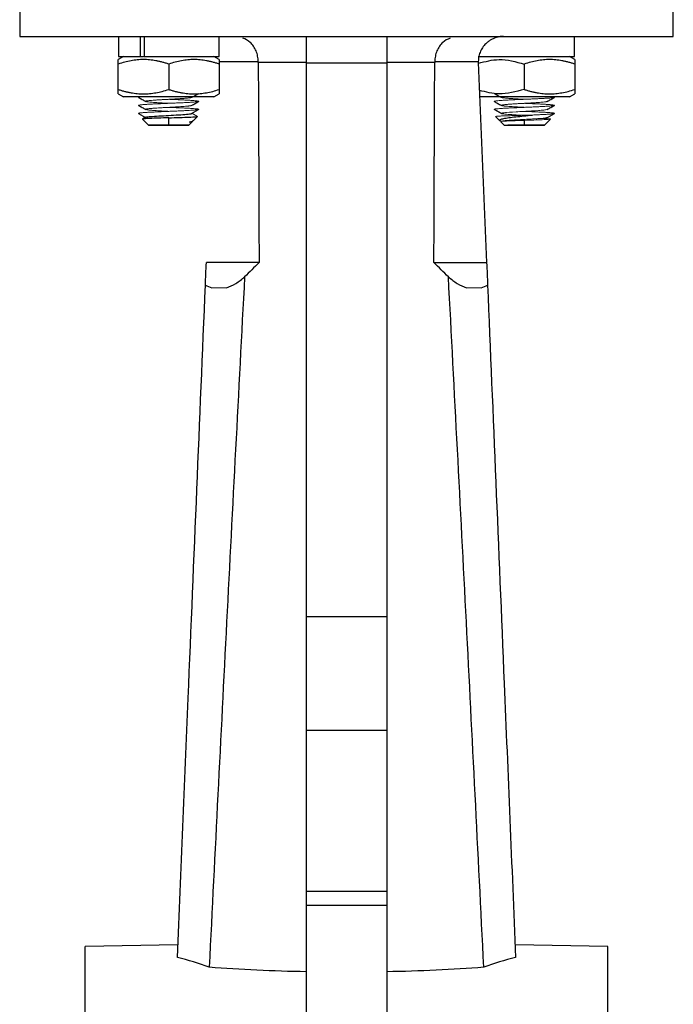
# Model space of a CAD drawing. Header units: millimetres. Extents: x 246 to 1260, y -378 to 663.
# Tile 9 of 22: x 389 to 454, y 139 to 237. Entities that reach past the tile are written whole.
import ezdxf

# ---------------------------------------------------------------- set-up
doc = ezdxf.new("R2010")
doc.units = ezdxf.units.MM

msp = doc.modelspace()

# ---------------------------------------------------------------- linework, layer by layer
at = {"color": 7, "linetype": 'Continuous', "lineweight": 25}
for p, q in [((388.565, 246.043), (388.565, 235.046)), ((453.565, 235.046), (453.565, 246.046)), ((388.565, 235.046), (453.565, 235.046)), ((398.387, 235.046), (398.387, 233.046)), ((400.587, 233.046), (400.587, 235.046)), ((400.938, 235.046), (400.938, 233.046)), ((408.387, 233.046), (408.387, 235.046)), ((417.065, 235.046), (417.065, 232.432)), ((425.065, 235.046), (425.065, 232.432)), ((443.743, 233.046), (443.743, 235.046)), ((398.887, 233.046), (398.364, 232.744)), ((398.364, 229.77), (398.364, 232.295)), ((398.387, 233.046), (400.587, 233.046)), ((400.587, 233.046), (400.872, 233.046)), ((400.938, 233.046), (408.387, 233.046)), ((403.387, 232.295), (403.387, 229.77)), ((408.41, 232.744), (407.887, 233.046)), ((408.41, 232.295), (408.41, 229.77)), ((417.065, 232.432), (417.065, 177.354)), ((417.065, 232.432), (425.065, 232.432)), ((425.065, 232.432), (425.065, 177.354)), ((429.846, 232.546), (434.171, 232.546)), ((434.163, 233.046), (443.743, 233.046)), ((434.173, 232.442), (435.002, 212.546)), ((438.743, 232.295), (438.743, 229.77)), ((443.766, 232.744), (443.243, 233.046)), ((443.766, 232.295), (443.766, 229.77)), ((398.364, 229.337), (398.894, 229.042)), ((407.881, 229.042), (408.41, 229.337)), ((443.236, 229.042), (443.766, 229.337)), ((400.39, 227.387), (401.069, 226.993)), ((405.647, 227.367), (406.336, 227.771)), ((435.747, 227.799), (436.439, 227.4)), ((435.794, 227.771), (436.483, 227.367)), ((441.04, 226.981), (441.74, 227.387)), ((400.789, 226.825), (401.389, 226.225)), ((401.09, 227.005), (400.818, 226.847)), ((403.387, 226.228), (403.387, 226.952)), ((405.384, 226.225), (405.725, 226.566)), ((405.818, 226.659), (406.232, 227.073)), ((435.897, 227.073), (436.311, 226.659)), ((436.405, 226.566), (436.745, 226.225)), ((438.743, 226.698), (438.743, 226.228)), ((440.741, 226.225), (441.341, 226.825)), ((407.127, 212.546), (407.127, 212.546)), ((417.065, 177.354), (417.065, 166.041)), ((417.065, 177.354), (425.065, 177.354)), ((425.065, 177.354), (425.065, 166.041)), ((417.065, 166.041), (417.065, 150.041)), ((417.065, 166.041), (425.065, 166.041)), ((425.065, 166.041), (425.065, 150.041)), ((417.065, 150.041), (417.065, 148.647)), ((417.065, 150.041), (425.065, 150.041)), ((425.065, 150.041), (425.065, 148.647)), ((417.065, 148.647), (417.065, 125.88)), ((417.065, 148.647), (425.065, 148.647)), ((425.065, 148.647), (425.065, 125.88)), ((404.301, 144.707), (395.065, 144.546)), ((395.065, -4.454), (395.065, 144.546)), ((447.065, 144.546), (437.829, 144.707)), ((447.065, 70.046), (447.065, 144.546))]:
    msp.add_line(p, q, dxfattribs=at)
at = {"color": 8, "linetype": 'Continuous', "lineweight": 25}
for p, q in [((408.467, 232.546), (412.284, 232.546)), ((438.743, 226.698), (438.743, 226.793))]:
    msp.add_line(p, q, dxfattribs=at)
at = {"color": 144, "linetype": 'Continuous', "lineweight": 18}
for p, q in [((405.691, 227.399), (406.238, 227.083)), ((407.657, 210.046), (409.136, 210.046)), ((409.136, 210.046), (407.657, 210.046)), ((432.993, 210.046), (434.473, 210.046)), ((434.473, 210.046), (432.993, 210.046))]:
    msp.add_line(p, q, dxfattribs=at)
at = {"color": 144, "linetype": 'Continuous', "lineweight": 18, "flags": 128}
msp.add_lwpolyline([(441.026, 227.811), (441.039, 227.806), (441.044, 227.784), (441.022, 227.773), (440.984, 227.763), (440.86, 227.741), (440.773, 227.73), (440.675, 227.719), (440.436, 227.698), (440.295, 227.687), (440.148, 227.676), (439.821, 227.655), (439.642, 227.644), (439.463, 227.633), (439.084, 227.612), (438.887, 227.601), (438.696, 227.59), (438.309, 227.569), (438.116, 227.558), (437.934, 227.547), (437.583, 227.526), (437.416, 227.515), (437.264, 227.504), (436.987, 227.483), (436.865, 227.472), (436.761, 227.461), (436.59, 227.44), (436.527, 227.429), (436.468, 227.414), (436.439, 227.399), (436.439, 227.399)], dxfattribs=at)
at = {"color": 7, "linetype": 'Continuous', "lineweight": 25}
for points, knots in [([(436.671, 235.046), (436.617, 235.045), (436.508, 235.043), (436.345, 235.026), (436.183, 234.999), (436.023, 234.962), (435.865, 234.914), (435.711, 234.856), (435.56, 234.787), (435.414, 234.708), (435.272, 234.62), (435.137, 234.522), (434.986, 234.396), (434.823, 234.236), (434.657, 234.035), (434.512, 233.816), (434.391, 233.582), (434.294, 233.335), (434.224, 233.078), (434.18, 232.814), (434.174, 232.635), (434.171, 232.546)], [0, 0, 0, 0, 0.046594, 0.09292, 0.138948, 0.18465, 0.229999, 0.274969, 0.319539, 0.36369, 0.407408, 0.450685, 0.493515, 0.558946, 0.623543, 0.687377, 0.750554, 0.813218, 0.875543, 0.937731, 1, 1, 1, 1]), ([(412.284, 232.546), (412.273, 232.73), (412.252, 233.1), (412.086, 233.622), (411.831, 234.085), (411.409, 234.571), (411.011, 234.763), (410.758, 234.886)], [0, 0, 0, 0, 0.165212, 0.332699, 0.505587, 0.68578, 1, 1, 1, 1]), ([(431.364, 234.881), (431.114, 234.76), (430.718, 234.569), (430.299, 234.085), (430.044, 233.622), (429.878, 233.1), (429.857, 232.73), (429.846, 232.546)], [0, 0, 0, 0, 0.312033, 0.492806, 0.666247, 0.834267, 1, 1, 1, 1]), ([(403.387, 232.295), (403.278, 232.33), (403.063, 232.4), (402.742, 232.49), (402.424, 232.568), (402.009, 232.652), (401.494, 232.725), (400.875, 232.753), (400.258, 232.725), (399.635, 232.637), (399.002, 232.496), (398.58, 232.363), (398.364, 232.295)], [0, 0, 0, 0, 0.066532, 0.131334, 0.194788, 0.257328, 0.379522, 0.50007, 0.620608, 0.742791, 0.868725, 1, 1, 1, 1]), ([(398.364, 232.295), (398.364, 232.33), (398.364, 232.4), (398.364, 232.49), (398.364, 232.567), (398.364, 232.638), (398.365, 232.696), (398.365, 232.736), (398.364, 232.741), (398.364, 232.744)], [0, 0, 0, 0, 0.132605, 0.261773, 0.388259, 0.512926, 0.677277, 0.838592, 1, 1, 1, 1]), ([(408.41, 232.295), (408.301, 232.33), (408.086, 232.4), (407.765, 232.49), (407.447, 232.568), (407.032, 232.652), (406.516, 232.725), (405.899, 232.753), (405.28, 232.725), (404.658, 232.637), (404.024, 232.496), (403.603, 232.363), (403.387, 232.295)], [0, 0, 0, 0, 0.066532, 0.131334, 0.194788, 0.257328, 0.379522, 0.50007, 0.620608, 0.742791, 0.868725, 1, 1, 1, 1]), ([(408.41, 232.744), (408.41, 232.743), (408.41, 232.741), (408.41, 232.727), (408.41, 232.704), (408.41, 232.671), (408.41, 232.608), (408.41, 232.495), (408.41, 232.363), (408.41, 232.295)], [0, 0, 0, 0, 0.097436, 0.194367, 0.291502, 0.389525, 0.48909, 0.739264, 1, 1, 1, 1]), ([(417.065, 232.444), (416.839, 232.445), (416.385, 232.446), (415.703, 232.447), (415.021, 232.448), (414.338, 232.45), (413.653, 232.452), (412.968, 232.454), (412.512, 232.456), (412.284, 232.456)], [0, 0, 0, 0, 0.14148, 0.28342, 0.425819, 0.568677, 0.711994, 0.855768, 1, 1, 1, 1]), ([(429.846, 232.456), (429.618, 232.456), (429.162, 232.454), (428.477, 232.452), (427.792, 232.45), (427.109, 232.448), (426.427, 232.447), (425.745, 232.446), (425.291, 232.445), (425.065, 232.444)], [0, 0, 0, 0, 0.144213, 0.287975, 0.431285, 0.574143, 0.716548, 0.858501, 1, 1, 1, 1]), ([(434.176, 232.377), (434.861, 232.554), (436.383, 232.948), (437.905, 232.527), (438.743, 232.295)], [0, 0, 0, 0, 0.449958, 1, 1, 1, 1]), ([(443.766, 232.295), (443.657, 232.33), (443.442, 232.4), (443.12, 232.49), (442.803, 232.568), (442.387, 232.652), (441.871, 232.725), (441.254, 232.753), (440.636, 232.725), (440.014, 232.637), (439.38, 232.496), (438.958, 232.363), (438.743, 232.295)], [0, 0, 0, 0, 0.066532, 0.131334, 0.194788, 0.257328, 0.379522, 0.50007, 0.620608, 0.742791, 0.868725, 1, 1, 1, 1]), ([(443.766, 232.744), (443.766, 232.743), (443.765, 232.741), (443.765, 232.727), (443.765, 232.704), (443.765, 232.671), (443.766, 232.608), (443.765, 232.495), (443.765, 232.363), (443.766, 232.295)], [0, 0, 0, 0, 0.097436, 0.194367, 0.291502, 0.389525, 0.48909, 0.739264, 1, 1, 1, 1]), ([(398.364, 229.77), (398.473, 229.736), (398.688, 229.669), (399.009, 229.582), (399.326, 229.507), (399.742, 229.426), (400.258, 229.356), (400.875, 229.328), (401.494, 229.355), (402.116, 229.441), (402.75, 229.576), (403.172, 229.704), (403.387, 229.77)], [0, 0, 0, 0, 0.066349, 0.131006, 0.194348, 0.256807, 0.379183, 0.499961, 0.620748, 0.743135, 0.868961, 1, 1, 1, 1]), ([(398.364, 229.337), (398.364, 229.338), (398.364, 229.34), (398.365, 229.353), (398.365, 229.376), (398.364, 229.407), (398.364, 229.467), (398.365, 229.577), (398.364, 229.705), (398.364, 229.77)], [0, 0, 0, 0, 0.097242, 0.193977, 0.290898, 0.388681, 0.487968, 0.738799, 1, 1, 1, 1]), ([(403.387, 229.77), (403.496, 229.736), (403.711, 229.669), (404.032, 229.582), (404.349, 229.507), (404.765, 229.426), (405.28, 229.356), (405.899, 229.328), (406.516, 229.355), (407.139, 229.441), (407.773, 229.576), (408.195, 229.704), (408.41, 229.77)], [0, 0, 0, 0, 0.066349, 0.131006, 0.194349, 0.256807, 0.379184, 0.499961, 0.620749, 0.743135, 0.868961, 1, 1, 1, 1]), ([(405.678, 228.977), (405.795, 229.045), (406.021, 229.176), (406.247, 229.307), (406.356, 229.37)], [0, 0, 0, 0, 0.518597, 1, 1, 1, 1]), ([(408.41, 229.77), (408.41, 229.736), (408.41, 229.669), (408.41, 229.583), (408.41, 229.509), (408.41, 229.44), (408.41, 229.383), (408.41, 229.344), (408.41, 229.339), (408.41, 229.337)], [0, 0, 0, 0, 0.131774, 0.260211, 0.386049, 0.51013, 0.675391, 0.837632, 1, 1, 1, 1]), ([(438.743, 229.77), (437.905, 229.544), (436.421, 229.144), (434.936, 229.512), (434.289, 229.672)], [0, 0, 0, 0, 0.56396, 1, 1, 1, 1]), ([(435.749, 229.385), (435.866, 229.317), (436.101, 229.181), (436.335, 229.045), (436.452, 228.977)], [0, 0, 0, 0, 0.50016, 1, 1, 1, 1]), ([(438.743, 229.77), (438.851, 229.736), (439.066, 229.669), (439.387, 229.582), (439.704, 229.507), (440.12, 229.426), (440.635, 229.356), (441.254, 229.328), (441.872, 229.355), (442.495, 229.441), (443.128, 229.576), (443.55, 229.704), (443.766, 229.77)], [0, 0, 0, 0, 0.066349, 0.131006, 0.194349, 0.256807, 0.379184, 0.499961, 0.620749, 0.743135, 0.868961, 1, 1, 1, 1]), ([(443.766, 229.77), (443.766, 229.736), (443.766, 229.669), (443.765, 229.583), (443.765, 229.509), (443.766, 229.44), (443.765, 229.383), (443.765, 229.344), (443.765, 229.339), (443.766, 229.337)], [0, 0, 0, 0, 0.131774, 0.260211, 0.386049, 0.51013, 0.675391, 0.837632, 1, 1, 1, 1]), ([(407.887, 229.046), (407.886, 229.046), (407.884, 229.046), (407.869, 229.046), (407.845, 229.046), (407.81, 229.046), (407.765, 229.046), (407.711, 229.046), (407.647, 229.046), (407.545, 229.046), (407.39, 229.046), (407.159, 229.046), (406.886, 229.046), (406.472, 229.046), (405.872, 229.046), (405.073, 229.046), (404.236, 229.046), (403.387, 229.046), (402.539, 229.046), (401.702, 229.046), (400.902, 229.046), (400.303, 229.046), (399.888, 229.046), (399.616, 229.046), (399.385, 229.046), (399.2, 229.046), (399.059, 229.046), (398.96, 229.046), (398.898, 229.046), (398.891, 229.046), (398.887, 229.046)], [0, 0, 0, 0, 0.015126, 0.030153, 0.045113, 0.060041, 0.07497, 0.089934, 0.104966, 0.120101, 0.152259, 0.184454, 0.217296, 0.250177, 0.315812, 0.380082, 0.440031, 0.500016, 0.559964, 0.61995, 0.684221, 0.749856, 0.782698, 0.815578, 0.847737, 0.879932, 0.910077, 0.939957, 0.969841, 1, 1, 1, 1]), ([(400.389, 228.987), (400.507, 228.919), (400.741, 228.783), (400.976, 228.647), (401.093, 228.579)], [0, 0, 0, 0, 0.500188, 1, 1, 1, 1]), ([(400.389, 228.187), (400.506, 228.12), (400.741, 227.984), (400.975, 227.848), (401.093, 227.78)], [0, 0, 0, 0, 0.500176, 1, 1, 1, 1]), ([(405.677, 228.177), (405.795, 228.245), (406.029, 228.381), (406.264, 228.517), (406.381, 228.585)], [0, 0, 0, 0, 0.499828, 1, 1, 1, 1]), ([(443.243, 229.046), (443.242, 229.046), (443.24, 229.046), (443.224, 229.046), (443.2, 229.046), (443.165, 229.046), (443.121, 229.046), (443.066, 229.046), (443.002, 229.046), (442.9, 229.046), (442.745, 229.046), (442.514, 229.046), (442.242, 229.046), (441.827, 229.046), (441.228, 229.046), (440.428, 229.046), (439.591, 229.046), (438.743, 229.046), (437.894, 229.046), (437.057, 229.046), (436.258, 229.046), (435.658, 229.046), (435.244, 229.046), (434.971, 229.046), (434.74, 229.046), (434.556, 229.046), (434.414, 229.046), (434.315, 229.046), (434.254, 229.046), (434.246, 229.046), (434.243, 229.046)], [0, 0, 0, 0, 0.015126, 0.030153, 0.045113, 0.060041, 0.07497, 0.089934, 0.104966, 0.120101, 0.152259, 0.184454, 0.217296, 0.250177, 0.315812, 0.380082, 0.440031, 0.500016, 0.559964, 0.61995, 0.684221, 0.749856, 0.782698, 0.815578, 0.847737, 0.879932, 0.910077, 0.939957, 0.969841, 1, 1, 1, 1]), ([(435.749, 228.585), (435.866, 228.517), (436.101, 228.381), (436.335, 228.245), (436.452, 228.177)], [0, 0, 0, 0, 0.500172, 1, 1, 1, 1]), ([(441.037, 228.579), (441.154, 228.647), (441.389, 228.783), (441.623, 228.919), (441.741, 228.987)], [0, 0, 0, 0, 0.499812, 1, 1, 1, 1]), ([(441.037, 227.78), (441.155, 227.848), (441.389, 227.984), (441.624, 228.12), (441.741, 228.187)], [0, 0, 0, 0, 0.499824, 1, 1, 1, 1]), ([(401.127, 226.967), (401.058, 226.986), (401.071, 227.024), (401.535, 227.08), (402.353, 227.136), (403.37, 227.192), (404.39, 227.248), (405.217, 227.304), (405.645, 227.355), (405.703, 227.386), (405.691, 227.399)], [0.8492937, 0.8492937, 0.8492937, 0.8492937, 0.8688855, 0.8884773, 0.9080691, 0.927661, 0.9472528, 0.9668446, 0.9864364, 1.0000002, 1.0000002, 1.0000002, 1.0000002]), ([(436.474, 226.594), (436.442, 226.603), (436.303, 226.642), (436.254, 226.709), (436.35, 226.796), (436.676, 226.882), (437.201, 226.969), (437.893, 227.056), (438.705, 227.142), (439.267, 227.199), (439.551, 227.228)], [0, 0, 0, 0, 0.038002, 0.162523, 0.29134, 0.424457, 0.561879, 0.703608, 0.849647, 1, 1, 1, 1]), ([(403.387, 226.952), (403.034, 226.942), (402.333, 226.921), (401.449, 226.889), (400.926, 226.857), (400.713, 226.836), (400.789, 226.825), (400.789, 226.825)], [0, 0, 0, 0, 0.2544501, 0.5059275, 0.7544322, 0.9999643, 1, 1, 1, 1]), ([(403.387, 226.228), (403.345, 226.228), (403.261, 226.228), (403.136, 226.228), (403.012, 226.228), (402.89, 226.228), (402.769, 226.228), (402.562, 226.228), (402.281, 226.228), (401.963, 226.228), (401.703, 226.228), (401.52, 226.228), (401.41, 226.228), (401.375, 226.228), (401.41, 226.228), (401.519, 226.228), (401.703, 226.228), (401.963, 226.228), (402.281, 226.228), (402.599, 226.228), (402.888, 226.228), (403.135, 226.228), (403.303, 226.228), (403.387, 226.228)], [0, 0, 0, 0, 0.020143, 0.040132, 0.060045, 0.079962, 0.099964, 0.120131, 0.185069, 0.250093, 0.315032, 0.380056, 0.44, 0.500029, 0.559973, 0.620002, 0.68494, 0.749964, 0.814903, 0.879927, 0.92004, 0.95985, 1, 1, 1, 1]), ([(403.387, 226.952), (403.755, 226.963), (404.128, 226.974), (404.822, 226.996), (405.143, 227.007), (405.678, 227.028), (405.892, 227.039), (406.177, 227.061), (406.248, 227.072), (406.238, 227.083)], [0, 0, 0, 0, 0.25, 0.25, 0.5, 0.5, 0.75, 0.75, 1, 1, 1, 1]), ([(403.387, 226.228), (403.649, 226.228), (403.91, 226.228), (404.394, 226.228), (404.616, 226.228), (404.986, 226.228), (405.134, 226.228), (405.335, 226.228), (405.387, 226.228), (405.387, 226.228), (405.335, 226.228), (405.134, 226.228), (404.986, 226.228), (404.616, 226.228), (404.394, 226.228), (403.91, 226.228), (403.649, 226.228), (403.387, 226.228)], [0, 0, 0, 0, 0.125, 0.125, 0.25, 0.25, 0.375, 0.375, 0.5, 0.5, 0.625, 0.625, 0.75, 0.75, 0.875, 0.875, 1, 1, 1, 1]), ([(405.458, 226.535), (405.574, 226.564), (405.759, 226.611), (405.793, 226.655), (405.806, 226.671)], [0, 0, 0, 0, 0.625365, 1, 1, 1, 1]), ([(405.458, 226.535), (405.561, 226.548), (405.66, 226.566), (405.69, 226.584), (405.693, 226.589)], [0.69858728, 0.69858728, 0.69858728, 0.69858728, 0.71215089, 0.71742559, 0.71742559, 0.71742559, 0.71742559]), ([(405.719, 226.572), (405.71, 226.566), (405.691, 226.554), (405.541, 226.542), (405.458, 226.535)], [0, 0, 0, 0, 0.44635, 1, 1, 1, 1]), ([(436.743, 226.228), (436.773, 226.228), (436.833, 226.228), (437.296, 226.228), (437.957, 226.228), (438.481, 226.228), (438.743, 226.228)], [0, 0, 0, 0, 0.249973, 0.499982, 0.749991, 1, 1, 1, 1]), ([(438.743, 226.228), (438.484, 226.228), (437.966, 226.228), (437.379, 226.228), (437.179, 226.228), (437.112, 226.228)], [0, 0, 0, 0, 0.4, 0.8, 1, 1, 1, 1]), ([(438.743, 226.228), (438.785, 226.228), (438.869, 226.228), (438.994, 226.228), (439.118, 226.228), (439.24, 226.228), (439.361, 226.228), (439.568, 226.228), (439.849, 226.228), (440.167, 226.228), (440.427, 226.228), (440.61, 226.228), (440.72, 226.228), (440.755, 226.228), (440.72, 226.228), (440.611, 226.228), (440.427, 226.228), (440.167, 226.228), (439.849, 226.228), (439.531, 226.228), (439.242, 226.228), (438.994, 226.228), (438.827, 226.228), (438.743, 226.228)], [0, 0, 0, 0, 0.020143, 0.040132, 0.060045, 0.079962, 0.099964, 0.120131, 0.185069, 0.250093, 0.315032, 0.380056, 0.44, 0.500029, 0.559973, 0.620002, 0.68494, 0.749964, 0.814903, 0.879927, 0.92004, 0.95985, 1, 1, 1, 1]), ([(412.367, 212.546), (412.312, 212.546), (412.151, 212.546), (411.75, 212.546), (411.59, 212.546), (411.226, 212.546), (411.021, 212.546), (410.565, 212.546), (410.311, 212.546), (409.767, 212.546), (409.187, 212.546), (408.539, 212.546), (407.856, 212.546), (407.497, 212.546), (407.127, 212.546)], [0, 0, 0, 0, 0.25, 0.25, 0.375, 0.375, 0.5, 0.5, 0.625, 0.625, 0.75, 0.875, 0.875, 1, 1, 1, 1]), ([(429.763, 212.546), (429.818, 212.546), (429.979, 212.546), (430.38, 212.546), (430.54, 212.546), (430.904, 212.546), (431.109, 212.546), (431.565, 212.546), (431.819, 212.546), (432.363, 212.546), (432.943, 212.546), (433.591, 212.546), (434.274, 212.546), (434.633, 212.546), (435.002, 212.546)], [0, 0, 0, 0, 0.25, 0.25, 0.375, 0.375, 0.5, 0.5, 0.625, 0.625, 0.75, 0.875, 0.875, 1, 1, 1, 1]), ([(410.931, 211.14), (410.328, 199.697), (409.732, 188.254), (408.558, 165.366), (407.981, 153.921), (407.414, 142.476)], [0, 0, 0, 0, 0.5, 0.5, 1, 1, 1, 1]), ([(409.136, 210.046), (409.452, 210.143), (409.757, 210.295), (410.353, 210.67), (410.645, 210.893), (410.932, 211.139)], [0, 0, 0, 0, 0.5, 0.5, 1, 1, 1, 1]), ([(431.199, 211.138), (431.486, 210.892), (431.777, 210.669), (432.373, 210.294), (432.677, 210.143), (432.993, 210.046)], [0, 0, 0, 0, 0.5, 0.5, 1, 1, 1, 1]), ([(434.716, 142.476), (434.149, 153.921), (433.573, 165.366), (432.399, 188.253), (431.803, 199.696), (431.2, 211.139)], [0, 0, 0, 0, 0.5, 0.5, 1, 1, 1, 1]), ([(404.248, 143.448), (404.611, 152.16), (405.561, 174.96), (406.477, 196.93), (407.035, 210.32)], [0.2703057, 0.2703057, 0.2703057, 0.2703057, 0.3084563, 0.3714839, 0.3714839, 0.3714839, 0.3714839]), ([(435.095, 210.32), (435.634, 197.4), (436.548, 175.449), (437.498, 152.663), (437.882, 143.448)], [0.2719135, 0.2719135, 0.2719135, 0.2719135, 0.3333333, 0.3740678, 0.3740678, 0.3740678, 0.3740678]), ([(417.065, 142.03), (415.404, 142.049), (413.77, 142.099), (410.555, 142.25), (408.973, 142.353), (407.419, 142.476)], [0, 0, 0, 0, 0.5, 0.5, 1, 1, 1, 1]), ([(434.711, 142.476), (433.157, 142.353), (431.575, 142.25), (428.359, 142.099), (426.726, 142.049), (425.065, 142.03)], [0, 0, 0, 0, 0.5, 0.5, 1, 1, 1, 1])]:
    msp.add_open_spline(points, degree=3, knots=knots, dxfattribs=at)
at = {"color": 144, "linetype": 'Continuous', "lineweight": 18}
for points, knots in [([(398.887, 233.046), (398.887, 233.046), (399.004, 233.046), (399.455, 233.046), (399.789, 233.046), (400.622, 233.046), (401.121, 233.046), (402.209, 233.046), (402.798, 233.046), (403.976, 233.046), (404.565, 233.046), (405.654, 233.046), (406.153, 233.046), (406.986, 233.046), (407.319, 233.046), (407.77, 233.046), (407.887, 233.046), (407.887, 233.046)], [0, 0, 0, 0, 0.125, 0.125, 0.25, 0.25, 0.375, 0.375, 0.5, 0.5, 0.625, 0.625, 0.75, 0.75, 0.875, 0.875, 1, 1, 1, 1]), ([(434.243, 233.046), (434.243, 233.046), (434.36, 233.046), (434.811, 233.046), (435.144, 233.046), (435.977, 233.046), (436.476, 233.046), (437.565, 233.046), (438.154, 233.046), (439.332, 233.046), (439.92, 233.046), (441.009, 233.046), (441.508, 233.046), (442.341, 233.046), (442.675, 233.046), (443.125, 233.046), (443.243, 233.046), (443.243, 233.046)], [0, 0, 0, 0, 0.125, 0.125, 0.25, 0.25, 0.375, 0.375, 0.5, 0.5, 0.625, 0.625, 0.75, 0.75, 0.875, 0.875, 1, 1, 1, 1]), ([(400.403, 228.985), (400.396, 228.987), (400.38, 228.993), (400.393, 229.002), (400.429, 229.017), (400.515, 229.031), (400.601, 229.042), (400.638, 229.046), (400.639, 229.046)], [0, 0, 0, 0, 0.11323, 0.292978, 0.46648, 0.819359, 0.999159, 1, 1, 1, 1]), ([(400.396, 228.185), (400.392, 228.187), (400.383, 228.193), (400.392, 228.203), (400.43, 228.217), (400.512, 228.231), (400.634, 228.246), (400.745, 228.256), (400.874, 228.267), (401.023, 228.278), (401.188, 228.289), (401.429, 228.303), (401.699, 228.317), (401.991, 228.332), (402.296, 228.346), (402.619, 228.36), (403.011, 228.377), (403.315, 228.39), (403.68, 228.406), (403.973, 228.418), (404.268, 228.431), (404.496, 228.441), (404.726, 228.452), (404.95, 228.463), (405.162, 228.474), (405.359, 228.484), (405.542, 228.495), (405.712, 228.506), (405.864, 228.516), (406.043, 228.531), (406.185, 228.545), (406.287, 228.559), (406.361, 228.574), (406.393, 228.588), (406.382, 228.602), (406.343, 228.617), (406.261, 228.631), (406.139, 228.645), (405.991, 228.66), (405.805, 228.674), (405.586, 228.688), (405.346, 228.703), (405.076, 228.717), (404.784, 228.731), (404.479, 228.745), (404.157, 228.76), (403.764, 228.777), (403.531, 228.787), (403.385, 228.793), (403.384, 228.793)], [0, 0, 0, 0, 0.011111, 0.029116, 0.046488, 0.081824, 0.099829, 0.1172, 0.134693, 0.152567, 0.170571, 0.187937, 0.223261, 0.24126, 0.258621, 0.293935, 0.311929, 0.342227, 0.357461, 0.388324, 0.403978, 0.421365, 0.438875, 0.456767, 0.474789, 0.492152, 0.509638, 0.527504, 0.545501, 0.56286, 0.59817, 0.616163, 0.633519, 0.668822, 0.686811, 0.704166, 0.739464, 0.757452, 0.774806, 0.810102, 0.828089, 0.845444, 0.880742, 0.898729, 0.916087, 0.951389, 0.969378, 0.999798, 1, 1, 1, 1]), ([(405.674, 228.209), (405.679, 228.207), (405.692, 228.201), (405.698, 228.189), (405.677, 228.175), (405.621, 228.16), (405.545, 228.146), (405.437, 228.132), (405.301, 228.117), (405.146, 228.103), (404.966, 228.089), (404.764, 228.074), (404.549, 228.06), (404.317, 228.046), (404.072, 228.031), (403.821, 228.017), (403.562, 228.003), (403.302, 227.988), (403.043, 227.974), (402.787, 227.96), (402.542, 227.945), (402.304, 227.931), (402.08, 227.917), (401.877, 227.902), (401.735, 227.892), (401.605, 227.881), (401.487, 227.87), (401.382, 227.859), (401.263, 227.845), (401.173, 227.831), (401.115, 227.816), (401.079, 227.802), (401.076, 227.788), (401.105, 227.773), (401.156, 227.759), (401.24, 227.744), (401.353, 227.73), (401.486, 227.716), (401.647, 227.701), (401.831, 227.687), (402.03, 227.673), (402.25, 227.658), (402.485, 227.644), (402.728, 227.63), (402.982, 227.615), (403.224, 227.602), (403.337, 227.596), (403.384, 227.593)], [0, 0, 0, 0, 0.008895, 0.026057, 0.060963, 0.078751, 0.095913, 0.130818, 0.148605, 0.165768, 0.200674, 0.218462, 0.235627, 0.270538, 0.288327, 0.305496, 0.340414, 0.358206, 0.375379, 0.410307, 0.428104, 0.445283, 0.480223, 0.498025, 0.51521, 0.532515, 0.550195, 0.568005, 0.585188, 0.620139, 0.637948, 0.655123, 0.690062, 0.707864, 0.725034, 0.759961, 0.777758, 0.794924, 0.829842, 0.847634, 0.864797, 0.899708, 0.917498, 0.93466, 0.969566, 0.987354, 1, 1, 1, 1]), ([(405.681, 228.98), (405.68, 228.979), (405.674, 228.975), (405.636, 228.963), (405.564, 228.949), (405.459, 228.935), (405.334, 228.92), (405.181, 228.906), (405.003, 228.892), (404.81, 228.877), (404.595, 228.863), (404.365, 228.849), (404.125, 228.834), (403.873, 228.82), (403.616, 228.806), (403.356, 228.791), (403.096, 228.777), (402.841, 228.763), (402.591, 228.748), (402.352, 228.734), (402.128, 228.72), (401.917, 228.705), (401.725, 228.691), (401.558, 228.677), (401.408, 228.662), (401.285, 228.648), (401.194, 228.634), (401.123, 228.619), (401.083, 228.605), (401.077, 228.591), (401.093, 228.576), (401.142, 228.562), (401.222, 228.548), (401.323, 228.533), (401.454, 228.519), (401.612, 228.505), (401.787, 228.49), (401.985, 228.476), (402.203, 228.461), (402.374, 228.451), (402.552, 228.44), (402.737, 228.429), (402.928, 228.418), (403.143, 228.406), (403.296, 228.398), (403.384, 228.393)], [0, 0, 0, 0, 0.003894, 0.02192, 0.058588, 0.077271, 0.09529, 0.131943, 0.150619, 0.168632, 0.205274, 0.223944, 0.241953, 0.278585, 0.297251, 0.315256, 0.35188, 0.370543, 0.388547, 0.425166, 0.443827, 0.46183, 0.498448, 0.517108, 0.535113, 0.571731, 0.590392, 0.608399, 0.645022, 0.663684, 0.681695, 0.718326, 0.736991, 0.755007, 0.791647, 0.810317, 0.828338, 0.864992, 0.883668, 0.901695, 0.919849, 0.938397, 0.95708, 0.975106, 1, 1, 1, 1]), ([(435.764, 228.582), (435.755, 228.585), (435.736, 228.592), (435.749, 228.602), (435.786, 228.617), (435.869, 228.631), (435.991, 228.645), (436.139, 228.66), (436.324, 228.674), (436.544, 228.688), (436.784, 228.703), (437.053, 228.717), (437.346, 228.731), (437.651, 228.745), (437.973, 228.76), (438.366, 228.777), (438.67, 228.79), (439.036, 228.805), (439.329, 228.818), (439.624, 228.831), (439.932, 228.845), (440.235, 228.859), (440.515, 228.873), (440.779, 228.888), (441.016, 228.902), (441.218, 228.916), (441.398, 228.931), (441.54, 228.945), (441.642, 228.959), (441.716, 228.974), (441.749, 228.988), (441.738, 229.002), (441.7, 229.017), (441.615, 229.031), (441.529, 229.042), (441.492, 229.046), (441.491, 229.046)], [0, 0, 0, 0, 0.0197562, 0.0433925, 0.0661944, 0.1125732, 0.136207, 0.1590087, 0.205385, 0.2290178, 0.2518211, 0.2981991, 0.3218325, 0.3446391, 0.3910227, 0.4146582, 0.4546272, 0.4746437, 0.5151969, 0.5357691, 0.5585529, 0.6048906, 0.6285029, 0.6513073, 0.6976869, 0.7213208, 0.7441292, 0.7905164, 0.8141534, 0.8369671, 0.8833655, 0.9070073, 0.9298276, 0.9762408, 0.9998894, 1, 1, 1, 1]), ([(435.747, 227.799), (435.753, 227.803), (435.769, 227.812), (435.829, 227.824), (435.922, 227.837), (436.046, 227.851), (436.212, 227.866), (436.415, 227.88), (436.582, 227.891), (436.765, 227.901), (436.964, 227.912), (437.175, 227.923), (437.396, 227.934), (437.626, 227.944), (437.867, 227.955), (438.134, 227.967), (438.427, 227.979), (438.71, 227.991), (439.036, 228.005), (439.329, 228.018), (439.624, 228.031), (439.932, 228.045), (440.235, 228.059), (440.516, 228.073), (440.78, 228.088), (441.016, 228.102), (441.219, 228.116), (441.398, 228.131), (441.541, 228.145), (441.642, 228.159), (441.698, 228.17), (441.733, 228.181), (441.746, 228.192), (441.738, 228.203), (441.699, 228.217), (441.618, 228.231), (441.496, 228.246), (441.385, 228.256), (441.255, 228.267), (441.107, 228.278), (440.941, 228.289), (440.701, 228.303), (440.431, 228.317), (440.139, 228.332), (439.834, 228.346), (439.511, 228.36), (439.12, 228.377), (438.89, 228.387), (438.746, 228.393)], [0, 0, 0, 0, 0.01562, 0.047262, 0.063312, 0.081118, 0.117332, 0.135784, 0.153596, 0.171532, 0.189857, 0.208317, 0.226129, 0.244065, 0.262392, 0.280852, 0.303297, 0.325993, 0.341613, 0.373257, 0.389309, 0.407095, 0.443267, 0.461698, 0.479501, 0.515708, 0.534158, 0.551966, 0.588185, 0.60664, 0.624452, 0.642389, 0.660714, 0.679174, 0.696986, 0.733217, 0.751677, 0.769488, 0.787424, 0.80575, 0.82421, 0.842015, 0.878234, 0.896688, 0.914488, 0.950696, 0.969145, 1, 1, 1, 1]), ([(436.639, 229.046), (436.604, 229.041), (436.541, 229.033), (436.488, 229.021), (436.442, 229.006), (436.43, 228.992), (436.45, 228.978), (436.492, 228.963), (436.566, 228.949), (436.671, 228.935), (436.796, 228.92), (436.949, 228.906), (437.127, 228.892), (437.32, 228.877), (437.535, 228.863), (437.765, 228.849), (438.005, 228.834), (438.257, 228.82), (438.514, 228.806), (438.657, 228.798), (438.733, 228.794), (438.746, 228.793)], [0, 0, 0, 0, 0.056336, 0.099636, 0.141434, 0.226452, 0.26977, 0.311565, 0.396581, 0.439899, 0.481676, 0.566661, 0.609962, 0.651727, 0.736683, 0.779972, 0.821725, 0.906659, 0.949937, 0.991684, 1, 1, 1, 1]), ([(441.016, 228.612), (441.027, 228.609), (441.051, 228.601), (441.052, 228.591), (441.037, 228.576), (440.988, 228.562), (440.908, 228.548), (440.806, 228.533), (440.676, 228.519), (440.518, 228.505), (440.343, 228.49), (440.145, 228.476), (439.927, 228.461), (439.756, 228.451), (439.578, 228.44), (439.392, 228.429), (439.202, 228.418), (438.945, 228.404), (438.684, 228.39), (438.425, 228.375), (438.169, 228.361), (437.92, 228.347), (437.685, 228.332), (437.459, 228.318), (437.25, 228.304), (437.064, 228.289), (436.893, 228.275), (436.749, 228.26), (436.633, 228.246), (436.537, 228.232), (436.473, 228.218), (436.441, 228.203), (436.431, 228.189), (436.453, 228.175), (436.509, 228.16), (436.585, 228.146), (436.693, 228.132), (436.829, 228.117), (436.983, 228.103), (437.164, 228.089), (437.366, 228.074), (437.581, 228.06), (437.813, 228.046), (438.058, 228.031), (438.309, 228.017), (438.54, 228.004), (438.708, 227.995), (438.746, 227.993)], [0, 0, 0, 0, 0.017347, 0.035027, 0.05209, 0.086791, 0.104474, 0.121541, 0.156253, 0.173939, 0.191012, 0.225736, 0.243428, 0.260506, 0.277704, 0.295275, 0.312975, 0.330052, 0.364788, 0.382487, 0.399557, 0.43428, 0.451973, 0.469037, 0.503749, 0.521436, 0.538496, 0.573199, 0.590882, 0.607939, 0.642635, 0.660315, 0.677371, 0.712062, 0.72974, 0.746796, 0.781485, 0.799163, 0.81622, 0.85091, 0.868588, 0.885648, 0.920343, 0.938022, 0.955085, 0.989788, 1, 1, 1, 1]), ([(406.383, 227.799), (406.385, 227.796), (406.391, 227.787), (406.362, 227.775), (406.3, 227.762), (406.232, 227.751), (406.141, 227.741), (406.03, 227.73), (405.899, 227.719), (405.702, 227.705), (405.471, 227.691), (405.212, 227.676), (404.935, 227.662), (404.636, 227.648), (404.325, 227.634), (404.016, 227.62), (403.704, 227.607), (403.394, 227.593), (403.094, 227.581), (402.801, 227.568), (402.506, 227.555), (402.278, 227.545), (402.047, 227.534), (401.824, 227.524), (401.612, 227.513), (401.349, 227.499), (401.112, 227.484), (400.91, 227.47), (400.731, 227.456), (400.589, 227.441), (400.487, 227.427), (400.432, 227.416), (400.397, 227.405), (400.383, 227.395), (400.391, 227.388), (400.395, 227.384)], [0, 0, 0, 0, 0.02229, 0.067446, 0.09035, 0.115771, 0.141369, 0.167523, 0.19387, 0.219289, 0.270993, 0.297342, 0.322716, 0.37432, 0.400616, 0.424357, 0.472532, 0.497016, 0.519307, 0.564466, 0.587371, 0.612813, 0.638434, 0.664617, 0.690993, 0.716365, 0.767969, 0.794264, 0.819651, 0.871285, 0.897592, 0.923031, 0.948649, 0.974827, 1, 1, 1, 1]), ([(406.383, 227.799), (406.377, 227.803), (406.361, 227.812), (406.301, 227.824), (406.208, 227.837), (406.084, 227.851), (405.917, 227.866), (405.715, 227.88), (405.547, 227.891), (405.365, 227.901), (405.166, 227.912), (404.955, 227.923), (404.734, 227.934), (404.504, 227.944), (404.263, 227.955), (403.996, 227.967), (403.703, 227.979), (403.491, 227.988), (403.385, 227.993), (403.384, 227.993)], [0, 0, 0, 0, 0.047882, 0.144878, 0.194079, 0.248662, 0.359675, 0.416238, 0.47084, 0.525822, 0.581997, 0.638583, 0.693185, 0.748169, 0.804347, 0.860936, 0.92974, 0.999315, 1, 1, 1, 1]), ([(435.747, 227.799), (435.745, 227.796), (435.739, 227.787), (435.759, 227.777), (435.795, 227.769), (435.8, 227.768)], [0, 0, 0, 0, 0.29812, 0.902047, 1, 1, 1, 1]), ([(439.551, 227.228), (439.337, 227.222), (439.121, 227.216), (438.684, 227.204), (438.463, 227.198), (438.036, 227.186), (437.827, 227.18), (437.425, 227.168), (437.237, 227.162), (436.887, 227.15), (436.724, 227.144), (436.442, 227.132), (436.319, 227.126), (436.116, 227.114), (436.037, 227.108), (435.928, 227.095), (435.897, 227.089), (435.892, 227.083)], [0, 0, 0, 0, 0.125, 0.125, 0.25, 0.25, 0.375, 0.375, 0.5, 0.5, 0.625, 0.625, 0.75, 0.75, 0.875, 0.875, 1, 1, 1, 1]), ([(436.439, 227.4), (436.441, 227.391), (436.444, 227.373), (436.579, 227.346), (436.804, 227.319), (437.118, 227.292), (437.505, 227.265), (437.947, 227.238), (438.32, 227.217), (438.538, 227.205), (438.594, 227.201)], [0, 0, 0, 0, 0.136235, 0.272436, 0.408678, 0.544887, 0.681128, 0.817335, 0.953575, 1, 1, 1, 1]), ([(438.746, 227.593), (438.818, 227.59), (439.037, 227.581), (439.329, 227.568), (439.624, 227.555), (439.852, 227.545), (440.083, 227.534), (440.306, 227.524), (440.518, 227.513), (440.781, 227.499), (441.017, 227.484), (441.22, 227.47), (441.399, 227.456), (441.541, 227.441), (441.643, 227.427), (441.698, 227.416), (441.733, 227.405), (441.746, 227.395), (441.738, 227.384), (441.699, 227.369), (441.617, 227.355), (441.495, 227.341), (441.347, 227.326), (441.161, 227.312), (440.942, 227.298), (440.702, 227.283), (440.433, 227.269), (440.122, 227.254), (439.853, 227.241), (439.652, 227.232), (439.551, 227.228)], [0, 0, 0, 0, 0.025024, 0.07644, 0.102519, 0.131486, 0.160657, 0.190467, 0.220498, 0.249385, 0.30814, 0.338078, 0.366983, 0.425771, 0.455723, 0.484687, 0.513854, 0.54366, 0.573683, 0.602611, 0.661456, 0.691444, 0.720326, 0.779068, 0.809002, 0.837894, 0.896649, 0.926586, 0.96309, 1, 1, 1, 1]), ([(438.743, 226.698), (438.536, 226.692), (438.123, 226.678), (437.552, 226.658), (437.066, 226.637), (436.692, 226.617), (436.467, 226.596), (436.375, 226.581), (436.406, 226.573), (436.411, 226.572)], [0, 0, 0, 0, 0.1648415, 0.3283157, 0.4904227, 0.6511626, 0.8105352, 0.9685407, 1, 1, 1, 1]), ([(441.05, 226.994), (441.042, 226.985), (441.025, 226.967), (440.869, 226.94), (440.627, 226.913), (440.296, 226.886), (439.898, 226.859), (439.447, 226.832), (438.964, 226.805), (438.472, 226.778), (437.992, 226.751), (437.545, 226.724), (437.152, 226.697), (436.832, 226.67), (436.594, 226.643), (436.463, 226.616), (436.415, 226.597), (436.443, 226.586), (436.446, 226.585)], [0, 0, 0, 0, 0.066079, 0.132159, 0.19824, 0.264317, 0.3304, 0.396476, 0.462561, 0.528634, 0.59472, 0.660793, 0.72688, 0.792951, 0.859039, 0.92511, 0.991198, 1, 1, 1, 1]), ([(440.413, 226.897), (440.485, 226.894), (440.847, 226.881), (441.223, 226.857), (441.412, 226.826), (441.175, 226.794), (440.584, 226.762), (439.727, 226.73), (439.07, 226.709), (438.743, 226.698)], [0, 0, 0, 0, 0.041504, 0.2061777, 0.3688817, 0.5296158, 0.6883802, 0.8451749, 1, 1, 1, 1])]:
    msp.add_open_spline(points, degree=3, knots=knots, dxfattribs=at)
at = {"color": 7, "linetype": 'Continuous', "lineweight": 25}
for points in [[(412.284, 232.456), (412.284, 232.486), (412.284, 232.516), (412.284, 232.546)], [(412.284, 232.456), (412.322, 225.819), (412.35, 219.182), (412.367, 212.546)], [(429.763, 212.546), (429.78, 219.183), (429.808, 225.819), (429.846, 232.456)], [(429.846, 232.546), (429.846, 232.516), (429.846, 232.486), (429.846, 232.456)], [(434.171, 232.546), (434.171, 232.511), (434.172, 232.476), (434.173, 232.442)], [(407.035, 210.32), (407.065, 211.045), (407.096, 211.792), (407.127, 212.546)], [(412.367, 212.546), (411.889, 212.074), (411.411, 211.605), (410.932, 211.14)], [(431.199, 211.139), (430.719, 211.605), (430.241, 212.074), (429.763, 212.546)], [(435.002, 212.546), (435.034, 211.792), (435.065, 211.045), (435.095, 210.32)], [(407.035, 210.32), (407.238, 210.206), (407.445, 210.113), (407.657, 210.046)], [(434.473, 210.046), (434.686, 210.113), (434.892, 210.206), (435.095, 210.32)], [(407.417, 142.475), (406.369, 142.851), (405.313, 143.175), (404.248, 143.448)], [(437.882, 143.448), (436.817, 143.175), (435.76, 142.851), (434.713, 142.475)]]:
    msp.add_open_spline(points, degree=3, dxfattribs=at)

doc.saveas('drawing.dxf')
